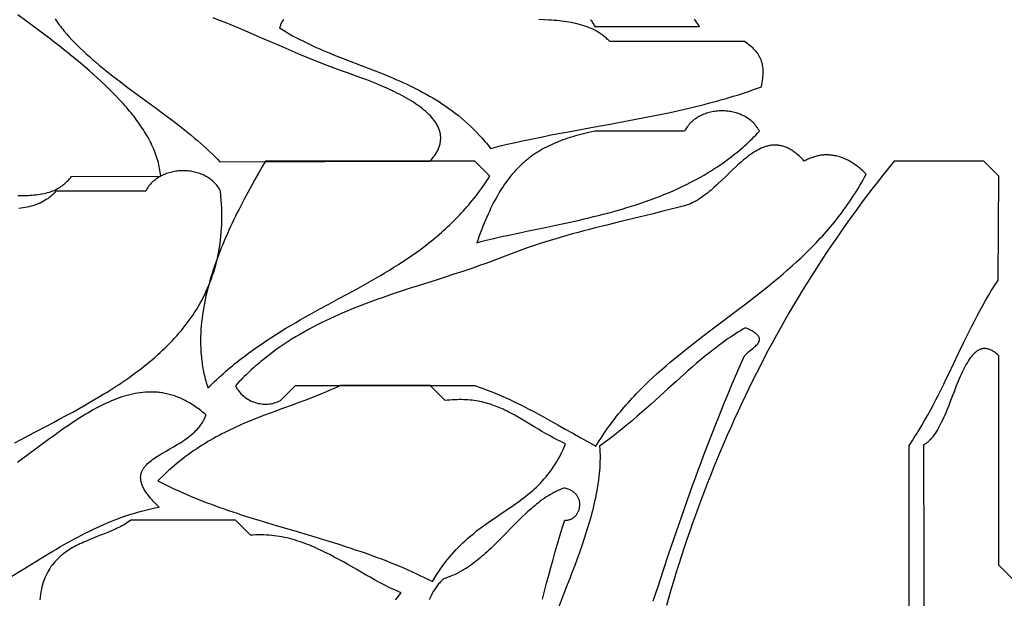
# Model space of a CAD drawing. Extents: x 0 to 600, y 0 to 588.
# Tile 11 of 55: x 232 to 298, y 119 to 158. Entities that reach past the tile are written whole.
import ezdxf

# ---------------------------------------------------------------- set-up
doc = ezdxf.new("R2010")
doc.units = 0

msp = doc.modelspace()

# ---------------------------------------------------------------- linework, layer by layer
for points in [[(231.951, 146.204), (232.229, 146.203), (232.367, 146.204), (232.505, 146.208), (232.641, 146.212), (232.777, 146.219), (232.912, 146.228), (233.045, 146.239), (233.178, 146.253), (233.309, 146.269), (233.439, 146.289), (233.567, 146.311), (233.694, 146.337), (233.819, 146.366), (233.943, 146.399), (234.065, 146.436), (234.185, 146.477), (234.303, 146.522), (234.418, 146.572), (234.532, 146.627), (234.644, 146.686), (234.753, 146.751), (234.86, 146.821), (234.912, 146.858), (234.964, 146.897), (235.015, 146.936), (235.066, 146.978), (235.115, 147.021), (235.165, 147.065), (235.213, 147.111), (235.261, 147.158), (235.308, 147.207), (235.354, 147.258), (235.4, 147.31), (235.445, 147.364), (235.489, 147.419), (235.532, 147.476), (241.5, 147.5), (241.488, 147.63), (241.472, 147.76), (241.453, 147.889), (241.431, 148.019), (241.405, 148.149), (241.376, 148.278), (241.344, 148.407), (241.309, 148.537), (241.271, 148.666), (241.229, 148.795), (241.185, 148.924), (241.137, 149.052), (241.087, 149.181), (241.033, 149.31), (240.977, 149.438), (240.918, 149.566), (240.856, 149.695), (240.791, 149.823), (240.724, 149.95), (240.654, 150.078), (240.581, 150.206), (240.506, 150.333), (240.428, 150.461), (240.348, 150.588), (240.265, 150.715), (240.18, 150.842), (240.093, 150.968), (240.003, 151.095), (239.911, 151.221), (239.816, 151.347), (239.72, 151.474), (239.621, 151.599), (239.52, 151.725), (239.417, 151.851), (239.312, 151.976), (239.206, 152.101), (239.097, 152.226), (238.986, 152.351), (238.759, 152.6), (238.524, 152.848), (238.283, 153.095), (238.036, 153.342), (237.782, 153.587), (237.523, 153.832), (237.258, 154.076), (236.988, 154.319), (236.714, 154.561), (236.435, 154.802), (236.152, 155.042), (235.865, 155.281), (235.574, 155.519), (235.281, 155.755), (234.985, 155.991), (234.686, 156.226), (234.386, 156.459), (234.083, 156.692), (233.78, 156.923), (233.169, 157.381), (232.558, 157.835), (231.947, 158.283)], [(234.44, 158.008), (234.508, 157.908), (234.577, 157.809), (234.648, 157.709), (234.721, 157.61), (234.796, 157.511), (234.873, 157.412), (234.952, 157.313), (235.032, 157.215), (235.198, 157.019), (235.37, 156.824), (235.549, 156.63), (235.733, 156.437), (235.923, 156.245), (236.119, 156.054), (236.32, 155.863), (236.525, 155.674), (236.735, 155.485), (236.949, 155.297), (237.168, 155.109), (237.39, 154.923), (237.615, 154.737), (237.844, 154.551), (238.075, 154.367), (238.309, 154.182), (238.545, 153.999), (238.784, 153.816), (239.265, 153.451), (239.751, 153.089), (240.239, 152.728), (241.213, 152.011), (241.695, 151.654), (242.17, 151.298), (242.636, 150.943), (242.865, 150.765), (243.09, 150.588), (243.313, 150.411), (243.531, 150.233), (243.746, 150.056), (243.957, 149.879), (244.163, 149.702), (244.364, 149.524), (244.56, 149.347), (244.75, 149.169), (244.935, 148.992), (245.115, 148.814), (245.287, 148.636), (245.454, 148.458), (259.5, 148.5), (259.564, 148.571), (259.624, 148.642), (259.682, 148.713), (259.736, 148.783), (259.787, 148.853), (259.835, 148.923), (259.88, 148.992), (259.922, 149.061), (259.961, 149.129), (259.997, 149.198), (260.03, 149.265), (260.06, 149.333), (260.087, 149.4), (260.111, 149.467), (260.133, 149.533), (260.152, 149.599), (260.168, 149.665), (260.181, 149.73), (260.192, 149.795), (260.2, 149.86), (260.206, 149.924), (260.209, 149.988), (260.21, 150.052), (260.208, 150.115), (260.203, 150.178), (260.197, 150.24), (260.188, 150.302), (260.176, 150.364), (260.163, 150.425), (260.147, 150.486), (260.129, 150.547), (260.109, 150.607), (260.086, 150.667), (260.062, 150.727), (260.035, 150.786), (260.007, 150.845), (259.976, 150.903), (259.944, 150.961), (259.909, 151.019), (259.873, 151.076), (259.835, 151.133), (259.795, 151.19), (259.753, 151.246), (259.709, 151.302), (259.664, 151.357), (259.617, 151.412), (259.519, 151.521), (259.414, 151.628), (259.303, 151.734), (259.186, 151.839), (259.064, 151.941), (258.937, 152.043), (258.806, 152.142), (258.669, 152.24), (258.529, 152.337), (258.384, 152.432), (258.236, 152.525), (258.085, 152.617), (257.93, 152.708), (257.773, 152.796), (257.613, 152.883), (257.451, 152.969), (257.287, 153.052), (257.121, 153.135), (256.954, 153.215), (256.786, 153.294), (256.617, 153.371), (256.448, 153.447), (256.278, 153.521), (255.94, 153.664), (255.604, 153.8), (255.273, 153.93), (254.95, 154.052), (254.636, 154.168), (254.334, 154.277), (254.046, 154.379), (253.522, 154.562), (253.168, 154.688), (252.806, 154.822), (252.436, 154.964), (252.06, 155.113), (251.676, 155.267), (251.287, 155.428), (250.891, 155.593), (250.491, 155.763), (249.675, 156.114), (248.844, 156.474), (248.002, 156.839), (247.151, 157.203), (246.723, 157.384), (246.295, 157.563), (245.867, 157.739), (245.44, 157.911), (245.013, 158.08)], [(249.701, 157.969), (249.651, 157.891), (249.603, 157.807), (249.558, 157.716), (249.516, 157.618), (249.475, 157.513), (249.438, 157.401), (249.655, 157.266), (249.875, 157.135), (250.095, 157.008), (250.316, 156.884), (250.539, 156.764), (250.763, 156.647), (250.988, 156.533), (251.213, 156.422), (251.44, 156.314), (251.667, 156.208), (251.895, 156.105), (252.124, 156.003), (252.354, 155.904), (252.584, 155.806), (252.814, 155.711), (253.045, 155.616), (253.508, 155.431), (253.973, 155.25), (254.903, 154.893), (255.369, 154.714), (255.833, 154.534), (256.296, 154.35), (256.758, 154.162), (256.988, 154.065), (257.217, 153.967), (257.446, 153.867), (257.674, 153.765), (257.902, 153.66), (258.128, 153.554), (258.354, 153.444), (258.579, 153.332), (258.802, 153.217), (259.025, 153.099), (259.247, 152.978), (259.467, 152.853), (259.686, 152.724), (259.904, 152.592), (260.12, 152.455), (260.335, 152.315), (260.549, 152.17), (260.761, 152.02), (260.972, 151.866), (261.181, 151.707), (261.388, 151.543), (261.593, 151.374), (261.797, 151.199), (261.998, 151.019), (262.198, 150.832), (262.396, 150.64), (262.592, 150.442), (262.785, 150.238), (262.881, 150.133), (262.977, 150.027), (263.072, 149.919), (263.166, 149.809), (263.26, 149.698), (263.353, 149.585), (263.445, 149.47), (263.537, 149.354), (263.814, 149.424), (264.092, 149.492), (264.65, 149.626), (265.212, 149.754), (265.776, 149.878), (266.343, 149.998), (266.913, 150.114), (267.484, 150.227), (268.057, 150.338), (268.632, 150.447), (269.208, 150.554), (270.363, 150.765), (271.52, 150.975), (272.676, 151.189), (273.253, 151.298), (273.83, 151.41), (274.405, 151.524), (274.978, 151.641), (275.55, 151.762), (276.12, 151.887), (276.688, 152.017), (277.253, 152.152), (277.534, 152.222), (277.815, 152.293), (278.094, 152.365), (278.374, 152.439), (278.652, 152.515), (278.929, 152.592), (279.205, 152.671), (279.481, 152.752), (279.755, 152.835), (280.029, 152.92), (280.301, 153.006), (280.572, 153.095), (280.842, 153.186), (281.111, 153.279), (281.379, 153.375), (281.646, 153.472), (281.672, 153.615), (281.694, 153.752), (281.713, 153.885), (281.728, 154.014), (281.74, 154.138), (281.748, 154.259), (281.753, 154.375), (281.753, 154.488), (281.75, 154.597), (281.743, 154.702), (281.732, 154.805), (281.717, 154.904), (281.698, 155), (281.675, 155.094), (281.647, 155.185), (281.616, 155.274), (281.58, 155.36), (281.54, 155.444), (281.496, 155.527), (281.447, 155.607), (281.394, 155.686), (281.336, 155.764), (281.274, 155.84), (281.207, 155.916), (281.135, 155.99), (281.059, 156.064), (280.978, 156.137), (280.892, 156.21), (280.802, 156.282), (280.706, 156.355), (280.606, 156.427), (280.5, 156.5), (271.5, 156.5), (271.447, 156.555), (271.392, 156.609), (271.337, 156.662), (271.281, 156.713), (271.224, 156.763), (271.166, 156.811), (271.107, 156.858), (271.048, 156.904), (270.987, 156.949), (270.926, 156.992), (270.802, 157.074), (270.674, 157.152), (270.543, 157.225), (270.409, 157.293), (270.273, 157.357), (270.134, 157.417), (269.992, 157.473), (269.848, 157.524), (269.701, 157.572), (269.552, 157.616), (269.401, 157.657), (269.248, 157.694), (269.093, 157.728), (268.936, 157.759), (268.777, 157.787), (268.616, 157.813), (268.454, 157.836), (268.29, 157.856), (268.125, 157.874), (267.959, 157.89), (267.791, 157.904), (267.622, 157.916), (267.453, 157.927), (267.111, 157.944), (266.766, 157.956)], [(270.206, 157.971), (270.246, 157.92), (270.285, 157.867), (270.323, 157.812), (270.361, 157.754), (270.397, 157.694), (270.432, 157.632), (270.467, 157.567), (270.5, 157.5), (277.5, 157.5), (277.438, 157.6), (277.373, 157.699), (277.304, 157.797), (277.233, 157.893), (277.158, 157.989)], [(291.5, 113), (291.5, 129.5), (291.611, 129.664), (291.72, 129.829), (291.828, 129.994), (291.935, 130.16), (292.039, 130.327), (292.143, 130.495), (292.345, 130.831), (292.543, 131.171), (292.735, 131.512), (292.924, 131.856), (293.108, 132.201), (293.289, 132.548), (293.467, 132.896), (293.642, 133.245), (293.815, 133.596), (293.986, 133.947), (294.156, 134.299), (294.493, 135.005), (294.829, 135.71), (295.168, 136.415), (295.34, 136.767), (295.513, 137.117), (295.689, 137.467), (295.867, 137.816), (296.049, 138.163), (296.234, 138.508), (296.423, 138.852), (296.617, 139.194), (296.815, 139.533), (297.019, 139.87), (297.123, 140.038), (297.228, 140.205), (297.335, 140.372), (297.444, 140.537), (297.5, 147.5), (297.5, 147.5), (296.5, 148.5), (290.5, 148.5), (290.123, 148.036), (289.751, 147.569), (289.384, 147.101), (289.02, 146.632), (288.662, 146.16), (288.307, 145.687), (287.957, 145.212), (287.611, 144.736), (287.27, 144.257), (286.932, 143.777), (286.599, 143.295), (286.271, 142.812), (285.946, 142.327), (285.626, 141.84), (285.309, 141.352), (284.997, 140.861), (284.689, 140.369), (284.385, 139.876), (284.086, 139.381), (283.79, 138.884), (283.498, 138.385), (283.21, 137.885), (282.926, 137.383), (282.646, 136.88), (282.37, 136.374), (282.098, 135.868), (281.829, 135.359), (281.565, 134.849), (281.304, 134.337), (281.047, 133.824), (280.794, 133.309), (280.544, 132.793), (280.299, 132.275), (280.056, 131.755), (279.818, 131.233), (279.583, 130.71), (279.352, 130.186), (279.124, 129.66), (278.9, 129.132), (278.68, 128.603), (278.463, 128.072), (278.249, 127.539), (278.039, 127.005), (277.832, 126.47), (277.629, 125.933), (277.429, 125.394), (277.233, 124.854), (277.04, 124.312), (276.85, 123.769), (276.663, 123.224), (276.48, 122.678), (276.3, 122.13), (276.123, 121.58), (275.949, 121.029), (275.779, 120.477), (275.611, 119.923), (275.447, 119.368), (275.286, 118.811)], [(231.752, 129.685), (232.18, 129.91), (233.042, 130.361), (233.905, 130.814), (234.337, 131.042), (234.767, 131.271), (235.196, 131.502), (235.623, 131.736), (236.048, 131.972), (236.47, 132.21), (236.888, 132.452), (237.303, 132.697), (237.713, 132.946), (237.916, 133.072), (238.118, 133.199), (238.319, 133.327), (238.518, 133.456), (238.716, 133.586), (238.912, 133.718), (239.107, 133.851), (239.3, 133.985), (239.491, 134.12), (239.681, 134.257), (239.868, 134.395), (240.054, 134.535), (240.238, 134.676), (240.42, 134.819), (240.6, 134.963), (240.777, 135.109), (240.953, 135.257), (241.126, 135.406), (241.297, 135.557), (241.466, 135.71), (241.632, 135.864), (241.795, 136.021), (241.956, 136.179), (242.115, 136.34), (242.27, 136.502), (242.423, 136.666), (242.573, 136.832), (242.721, 137.001), (242.865, 137.171), (243.006, 137.344), (243.145, 137.519), (243.28, 137.696), (243.412, 137.876), (243.54, 138.058), (243.666, 138.242), (243.788, 138.429), (243.907, 138.618), (244.022, 138.809), (244.133, 139.003), (244.241, 139.2), (244.346, 139.399), (244.446, 139.601), (244.543, 139.806), (244.636, 140.014), (244.725, 140.224), (244.81, 140.437), (244.891, 140.653), (244.968, 140.872), (245.041, 141.093), (245.11, 141.318), (245.174, 141.546), (245.234, 141.777), (245.289, 142.01), (245.34, 142.247), (245.387, 142.488), (245.429, 142.731), (245.466, 142.978), (245.499, 143.228), (245.527, 143.481), (245.55, 143.738), (245.568, 143.998), (245.581, 144.262), (245.589, 144.529), (245.592, 144.799), (245.59, 145.074), (245.583, 145.352), (245.57, 145.633), (245.552, 145.918), (245.529, 146.207), (245.5, 146.5), (245.5, 146.5), (245.455, 146.584), (245.408, 146.665), (245.357, 146.743), (245.303, 146.819), (245.246, 146.892), (245.187, 146.962), (245.125, 147.03), (245.06, 147.095), (244.993, 147.158), (244.923, 147.217), (244.851, 147.275), (244.777, 147.329), (244.701, 147.381), (244.623, 147.43), (244.543, 147.476), (244.461, 147.52), (244.378, 147.562), (244.293, 147.6), (244.207, 147.636), (244.119, 147.669), (244.03, 147.7), (243.94, 147.728), (243.849, 147.753), (243.757, 147.775), (243.664, 147.795), (243.571, 147.813), (243.477, 147.827), (243.382, 147.839), (243.287, 147.848), (243.191, 147.855), (243.096, 147.859), (243, 147.86), (242.904, 147.859), (242.809, 147.855), (242.713, 147.848), (242.618, 147.839), (242.523, 147.827), (242.429, 147.813), (242.336, 147.795), (242.243, 147.775), (242.151, 147.753), (242.06, 147.728), (241.97, 147.7), (241.881, 147.669), (241.793, 147.636), (241.707, 147.6), (241.622, 147.562), (241.539, 147.52), (241.457, 147.476), (241.377, 147.43), (241.299, 147.381), (241.223, 147.329), (241.149, 147.275), (241.077, 147.217), (241.007, 147.158), (240.94, 147.095), (240.875, 147.03), (240.813, 146.962), (240.754, 146.892), (240.697, 146.819), (240.643, 146.743), (240.592, 146.665), (240.545, 146.584), (240.5, 146.5), (234.5, 146.5), (234.454, 146.446), (234.407, 146.394), (234.36, 146.343), (234.311, 146.294), (234.262, 146.246), (234.212, 146.2), (234.162, 146.156), (234.111, 146.112), (234.059, 146.071), (234.006, 146.031), (233.953, 145.992), (233.899, 145.955), (233.789, 145.884), (233.676, 145.818), (233.562, 145.758), (233.444, 145.702), (233.325, 145.65), (233.204, 145.603), (233.08, 145.56), (232.955, 145.521), (232.828, 145.485), (232.699, 145.452), (232.569, 145.423), (232.437, 145.397), (232.304, 145.373), (232.169, 145.352), (232.033, 145.333)], [(274.411, 119.119), (274.75, 120.15), (275.092, 121.181), (275.436, 122.21), (275.784, 123.238), (276.136, 124.265), (276.493, 125.29), (276.674, 125.803), (276.856, 126.315), (277.04, 126.827), (277.226, 127.339), (277.413, 127.851), (277.603, 128.362), (277.794, 128.873), (277.987, 129.384), (278.183, 129.895), (278.38, 130.405), (278.581, 130.915), (278.783, 131.426), (278.988, 131.935), (279.195, 132.445), (279.406, 132.955), (279.619, 133.464), (279.835, 133.973), (280.053, 134.482), (280.275, 134.991), (280.5, 135.5), (280.5, 135.5), (280.566, 135.565), (280.635, 135.629), (280.704, 135.691), (280.775, 135.751), (280.916, 135.868), (281.052, 135.98), (281.117, 136.035), (281.179, 136.089), (281.238, 136.142), (281.292, 136.195), (281.342, 136.248), (281.386, 136.301), (281.425, 136.353), (281.441, 136.379), (281.456, 136.406), (281.47, 136.432), (281.481, 136.458), (281.49, 136.485), (281.498, 136.512), (281.503, 136.538), (281.506, 136.565), (281.507, 136.592), (281.506, 136.62), (281.502, 136.647), (281.496, 136.675), (281.487, 136.703), (281.475, 136.731), (281.461, 136.759), (281.444, 136.788), (281.424, 136.817), (281.401, 136.847), (281.376, 136.876), (281.347, 136.906), (281.315, 136.937), (281.279, 136.967), (281.241, 136.999), (281.199, 137.03), (281.153, 137.062), (281.104, 137.095), (281.052, 137.128), (280.995, 137.161), (280.871, 137.23), (280.731, 137.3), (280.575, 137.373), (280.403, 137.27), (280.233, 137.166), (280.066, 137.062), (279.902, 136.957), (279.74, 136.851), (279.581, 136.745), (279.424, 136.639), (279.269, 136.532), (279.116, 136.424), (278.965, 136.316), (278.816, 136.208), (278.669, 136.098), (278.38, 135.878), (278.096, 135.655), (277.818, 135.43), (277.543, 135.202), (277.272, 134.972), (277.003, 134.739), (276.736, 134.504), (276.469, 134.266), (276.203, 134.025), (275.935, 133.781), (275.394, 133.285), (274.838, 132.777), (274.553, 132.518), (274.262, 132.256), (273.963, 131.991), (273.657, 131.723), (273.343, 131.451), (273.019, 131.176), (272.684, 130.898), (272.339, 130.616), (271.981, 130.331), (271.611, 130.042), (271.227, 129.749), (271.03, 129.601), (270.828, 129.453), (270.84, 129.253), (270.848, 129.052), (270.852, 128.851), (270.852, 128.649), (270.849, 128.447), (270.841, 128.243), (270.83, 128.04), (270.816, 127.835), (270.798, 127.631), (270.776, 127.425), (270.752, 127.219), (270.724, 127.012), (270.693, 126.805), (270.659, 126.598), (270.622, 126.39), (270.583, 126.181), (270.54, 125.972), (270.495, 125.762), (270.447, 125.552), (270.397, 125.342), (270.345, 125.131), (270.29, 124.92), (270.233, 124.708), (270.173, 124.496), (270.112, 124.283), (270.048, 124.07), (269.983, 123.857), (269.916, 123.643), (269.777, 123.215), (269.631, 122.785), (269.48, 122.354), (269.324, 121.922), (269.164, 121.489), (269, 121.055), (268.834, 120.62), (268.665, 120.185), (268.324, 119.312), (267.983, 118.437)], [(298.5, 120.5), (297.5, 121.5), (297.5, 128.5), (297.5, 135.5), (297.5, 135.5), (297.441, 135.555), (297.383, 135.606), (297.326, 135.653), (297.269, 135.697), (297.213, 135.738), (297.157, 135.775), (297.103, 135.809), (297.049, 135.84), (296.996, 135.867), (296.943, 135.892), (296.891, 135.913), (296.84, 135.931), (296.789, 135.947), (296.739, 135.959), (296.689, 135.968), (296.64, 135.975), (296.592, 135.978), (296.544, 135.979), (296.497, 135.977), (296.45, 135.972), (296.404, 135.965), (296.358, 135.955), (296.313, 135.942), (296.269, 135.927), (296.224, 135.91), (296.181, 135.89), (296.138, 135.868), (296.095, 135.843), (296.053, 135.816), (296.011, 135.787), (295.97, 135.756), (295.929, 135.722), (295.889, 135.687), (295.849, 135.649), (295.809, 135.61), (295.77, 135.568), (295.731, 135.525), (295.692, 135.479), (295.616, 135.383), (295.542, 135.28), (295.469, 135.17), (295.396, 135.055), (295.325, 134.933), (295.255, 134.806), (295.186, 134.674), (295.118, 134.537), (295.051, 134.396), (294.984, 134.251), (294.918, 134.102), (294.853, 133.95), (294.788, 133.795), (294.659, 133.479), (294.531, 133.155), (294.276, 132.499), (294.147, 132.172), (294.016, 131.85), (293.95, 131.692), (293.883, 131.536), (293.815, 131.383), (293.747, 131.233), (293.678, 131.086), (293.607, 130.943), (293.536, 130.805), (293.464, 130.67), (293.39, 130.541), (293.315, 130.417), (293.239, 130.299), (293.161, 130.187), (293.081, 130.081), (293, 129.981), (292.959, 129.935), (292.918, 129.889), (292.876, 129.846), (292.833, 129.805), (292.79, 129.766), (292.747, 129.728), (292.703, 129.693), (292.658, 129.66), (292.614, 129.629), (292.568, 129.6), (292.522, 129.573), (292.476, 129.549), (292.5, 113.5)], [(231.442, 120.697), (232.392, 121.283), (232.866, 121.576), (233.34, 121.867), (233.815, 122.154), (234.291, 122.438), (234.53, 122.578), (234.769, 122.717), (235.009, 122.854), (235.25, 122.989), (235.491, 123.123), (235.733, 123.255), (235.975, 123.384), (236.219, 123.512), (236.464, 123.637), (236.71, 123.759), (236.957, 123.879), (237.205, 123.996), (237.454, 124.11), (237.705, 124.222), (237.957, 124.33), (238.211, 124.435), (238.466, 124.536), (238.722, 124.634), (238.981, 124.728), (239.241, 124.818), (239.503, 124.905), (239.767, 124.987), (240.033, 125.065), (240.301, 125.139), (240.57, 125.208), (240.842, 125.272), (241.117, 125.332), (241.393, 125.387), (241.225, 125.55), (241.146, 125.629), (241.07, 125.707), (240.998, 125.783), (240.929, 125.859), (240.864, 125.933), (240.801, 126.006), (240.742, 126.078), (240.686, 126.148), (240.633, 126.217), (240.583, 126.286), (240.536, 126.353), (240.492, 126.418), (240.451, 126.483), (240.413, 126.547), (240.378, 126.61), (240.346, 126.671), (240.316, 126.732), (240.289, 126.791), (240.265, 126.85), (240.243, 126.908), (240.224, 126.964), (240.208, 127.02), (240.194, 127.075), (240.183, 127.129), (240.174, 127.182), (240.167, 127.234), (240.163, 127.286), (240.161, 127.336), (240.162, 127.386), (240.164, 127.435), (240.169, 127.484), (240.176, 127.531), (240.185, 127.578), (240.197, 127.624), (240.21, 127.67), (240.225, 127.715), (240.242, 127.759), (240.261, 127.803), (240.282, 127.846), (240.305, 127.888), (240.329, 127.93), (240.356, 127.972), (240.383, 128.012), (240.413, 128.053), (240.444, 128.093), (240.477, 128.132), (240.547, 128.21), (240.623, 128.286), (240.705, 128.36), (240.791, 128.433), (240.882, 128.506), (240.978, 128.577), (241.078, 128.647), (241.182, 128.717), (241.289, 128.786), (241.399, 128.855), (241.628, 128.992), (241.866, 129.13), (242.109, 129.269), (242.356, 129.412), (242.603, 129.558), (242.726, 129.633), (242.848, 129.71), (242.969, 129.789), (243.089, 129.869), (243.207, 129.951), (243.322, 130.036), (243.435, 130.123), (243.545, 130.212), (243.653, 130.304), (243.756, 130.398), (243.856, 130.496), (243.952, 130.596), (244.043, 130.7), (244.087, 130.754), (244.129, 130.808), (244.17, 130.863), (244.21, 130.918), (244.249, 130.975), (244.286, 131.033), (244.322, 131.092), (244.356, 131.151), (244.389, 131.212), (244.42, 131.274), (244.449, 131.336), (244.477, 131.4), (244.503, 131.465), (244.528, 131.531), (244.44, 131.609), (244.353, 131.684), (244.265, 131.757), (244.177, 131.828), (244.09, 131.896), (244.002, 131.963), (243.914, 132.027), (243.827, 132.09), (243.739, 132.15), (243.651, 132.208), (243.564, 132.264), (243.476, 132.318), (243.388, 132.37), (243.3, 132.42), (243.213, 132.468), (243.125, 132.514), (243.037, 132.558), (242.949, 132.6), (242.861, 132.64), (242.774, 132.678), (242.686, 132.715), (242.598, 132.749), (242.51, 132.782), (242.422, 132.813), (242.335, 132.842), (242.247, 132.869), (242.159, 132.894), (242.071, 132.918), (241.983, 132.94), (241.895, 132.96), (241.807, 132.979), (241.72, 132.996), (241.632, 133.011), (241.544, 133.024), (241.456, 133.036), (241.368, 133.046), (241.28, 133.055), (241.192, 133.062), (241.104, 133.067), (241.016, 133.071), (240.929, 133.073), (240.841, 133.074), (240.665, 133.071), (240.489, 133.063), (240.313, 133.048), (240.138, 133.028), (239.962, 133.003), (239.786, 132.972), (239.611, 132.936), (239.435, 132.895), (239.259, 132.849), (239.084, 132.799), (238.908, 132.744), (238.732, 132.684), (238.557, 132.62), (238.382, 132.552), (238.206, 132.48), (238.031, 132.403), (237.855, 132.324), (237.68, 132.24), (237.505, 132.153), (237.33, 132.063), (237.155, 131.969), (236.98, 131.873), (236.805, 131.773), (236.63, 131.671), (236.455, 131.566), (236.28, 131.459), (236.105, 131.349), (235.931, 131.237), (235.756, 131.123), (235.582, 131.007), (235.407, 130.889), (235.059, 130.649), (234.711, 130.403), (234.363, 130.153), (234.016, 129.899), (233.323, 129.387), (232.633, 128.875), (232.288, 128.622), (231.944, 128.372)], [(267.017, 119.232), (267.151, 119.764), (267.288, 120.295), (267.427, 120.825), (267.57, 121.354), (267.716, 121.881), (267.865, 122.408), (268.018, 122.933), (268.174, 123.457), (268.335, 123.979), (268.5, 124.5), (268.5, 124.5), (268.551, 124.499), (268.602, 124.501), (268.651, 124.506), (268.699, 124.513), (268.747, 124.522), (268.793, 124.535), (268.838, 124.549), (268.882, 124.566), (268.925, 124.585), (268.966, 124.606), (269.006, 124.629), (269.045, 124.654), (269.083, 124.681), (269.119, 124.71), (269.154, 124.74), (269.187, 124.772), (269.219, 124.806), (269.25, 124.841), (269.278, 124.877), (269.306, 124.915), (269.331, 124.954), (269.356, 124.994), (269.378, 125.035), (269.399, 125.078), (269.418, 125.121), (269.435, 125.165), (269.45, 125.209), (269.464, 125.255), (269.475, 125.301), (269.485, 125.347), (269.493, 125.394), (269.499, 125.441), (269.503, 125.489), (269.505, 125.537), (269.504, 125.584), (269.502, 125.632), (269.498, 125.68), (269.491, 125.728), (269.482, 125.775), (269.471, 125.822), (269.457, 125.869), (269.442, 125.915), (269.424, 125.961), (269.403, 126.006), (269.38, 126.051), (269.355, 126.094), (269.327, 126.137), (269.297, 126.179), (269.264, 126.22), (269.229, 126.259), (269.191, 126.298), (269.15, 126.335), (269.107, 126.371), (269.061, 126.406), (269.012, 126.439), (268.961, 126.47), (268.906, 126.5), (268.849, 126.528), (268.789, 126.554), (268.726, 126.579), (268.66, 126.601), (268.591, 126.621), (268.519, 126.639), (268.444, 126.655), (268.304, 126.602), (268.166, 126.545), (268.029, 126.483), (267.894, 126.418), (267.76, 126.349), (267.628, 126.276), (267.497, 126.2), (267.367, 126.12), (267.238, 126.037), (267.111, 125.951), (266.985, 125.862), (266.859, 125.77), (266.735, 125.675), (266.611, 125.578), (266.489, 125.478), (266.367, 125.376), (266.246, 125.272), (266.126, 125.166), (266.006, 125.058), (265.887, 124.949), (265.651, 124.725), (265.416, 124.497), (265.183, 124.264), (264.95, 124.028), (264.486, 123.554), (264.253, 123.316), (264.019, 123.081), (263.784, 122.848), (263.548, 122.62), (263.428, 122.507), (263.309, 122.396), (263.188, 122.287), (263.067, 122.179), (262.945, 122.073), (262.822, 121.969), (262.698, 121.867), (262.574, 121.768), (262.448, 121.671), (262.321, 121.576), (262.193, 121.484), (262.064, 121.395), (261.934, 121.309), (261.803, 121.226), (261.67, 121.147), (261.536, 121.07), (261.4, 120.998), (261.263, 120.929), (261.124, 120.864), (260.984, 120.802), (260.842, 120.745), (260.698, 120.692), (260.553, 120.644), (260.406, 120.6), (260.346, 120.542), (260.288, 120.484), (260.232, 120.425), (260.177, 120.365), (260.124, 120.305), (260.072, 120.244), (260.023, 120.182), (259.974, 120.12), (259.927, 120.057), (259.882, 119.993), (259.838, 119.929), (259.796, 119.864), (259.715, 119.733), (259.64, 119.599), (259.57, 119.463), (259.505, 119.325), (259.445, 119.185)], [(257.193, 119.192), (257.317, 119.344), (257.441, 119.498), (257.565, 119.656), (257.415, 119.719), (257.267, 119.784), (257.118, 119.851), (256.969, 119.921), (256.821, 119.992), (256.673, 120.064), (256.377, 120.215), (256.082, 120.371), (255.786, 120.531), (255.491, 120.696), (255.195, 120.863), (254.602, 121.204), (254.006, 121.545), (253.706, 121.715), (253.405, 121.882), (253.102, 122.046), (252.797, 122.205), (252.49, 122.36), (252.336, 122.436), (252.181, 122.509), (252.025, 122.582), (251.869, 122.652), (251.712, 122.72), (251.555, 122.787), (251.396, 122.851), (251.237, 122.913), (251.078, 122.973), (250.917, 123.031), (250.756, 123.086), (250.593, 123.138), (250.43, 123.187), (250.266, 123.234), (250.101, 123.278), (249.936, 123.318), (249.769, 123.355), (249.601, 123.389), (249.432, 123.42), (249.262, 123.447), (249.091, 123.471), (248.919, 123.49), (248.746, 123.506), (248.572, 123.518), (248.396, 123.526), (248.219, 123.529), (248.041, 123.529), (247.862, 123.524), (247.682, 123.514), (247.5, 123.5), (247.5, 123.5), (246.5, 124.5), (239.5, 124.5), (239.408, 124.433), (239.313, 124.367), (239.216, 124.304), (239.117, 124.243), (239.015, 124.184), (238.911, 124.127), (238.805, 124.071), (238.698, 124.017), (238.588, 123.964), (238.477, 123.912), (238.251, 123.812), (238.019, 123.714), (237.784, 123.619), (237.305, 123.431), (237.063, 123.336), (236.821, 123.239), (236.58, 123.139), (236.34, 123.034), (236.221, 122.98), (236.103, 122.924), (235.986, 122.867), (235.87, 122.808), (235.755, 122.747), (235.641, 122.683), (235.529, 122.618), (235.418, 122.551), (235.309, 122.481), (235.202, 122.408), (235.096, 122.333), (234.993, 122.255), (234.891, 122.174), (234.792, 122.09), (234.696, 122.003), (234.601, 121.912), (234.509, 121.818), (234.42, 121.72), (234.334, 121.619), (234.251, 121.513), (234.171, 121.404), (234.094, 121.29), (234.02, 121.172), (233.95, 121.05), (233.884, 120.923), (233.821, 120.791), (233.762, 120.655), (233.706, 120.513), (233.655, 120.366), (233.608, 120.214), (233.566, 120.057), (233.527, 119.894), (233.493, 119.726), (233.464, 119.552), (233.44, 119.371), (233.42, 119.185)]]:
    msp.add_lwpolyline(points)
for points in [[(281.5, 150.5), (281.455, 150.584), (281.408, 150.665), (281.357, 150.743), (281.303, 150.819), (281.246, 150.892), (281.187, 150.962), (281.125, 151.03), (281.06, 151.095), (280.993, 151.158), (280.923, 151.217), (280.851, 151.275), (280.777, 151.329), (280.701, 151.381), (280.623, 151.43), (280.543, 151.476), (280.461, 151.52), (280.378, 151.562), (280.293, 151.6), (280.207, 151.636), (280.119, 151.669), (280.03, 151.7), (279.94, 151.728), (279.849, 151.753), (279.757, 151.775), (279.664, 151.795), (279.571, 151.813), (279.477, 151.827), (279.382, 151.839), (279.287, 151.848), (279.191, 151.855), (279.096, 151.859), (279, 151.86), (278.904, 151.859), (278.809, 151.855), (278.713, 151.848), (278.618, 151.839), (278.523, 151.827), (278.429, 151.813), (278.336, 151.795), (278.243, 151.775), (278.151, 151.753), (278.06, 151.728), (277.97, 151.7), (277.881, 151.669), (277.793, 151.636), (277.707, 151.6), (277.622, 151.562), (277.539, 151.52), (277.457, 151.476), (277.377, 151.43), (277.299, 151.381), (277.223, 151.329), (277.149, 151.275), (277.077, 151.217), (277.007, 151.158), (276.94, 151.095), (276.875, 151.03), (276.813, 150.962), (276.754, 150.892), (276.697, 150.819), (276.643, 150.743), (276.592, 150.665), (276.545, 150.584), (276.5, 150.5), (270.5, 150.5), (270.306, 150.459), (270.115, 150.416), (269.927, 150.373), (269.743, 150.328), (269.561, 150.282), (269.382, 150.234), (269.207, 150.185), (269.034, 150.134), (268.864, 150.082), (268.697, 150.029), (268.533, 149.973), (268.371, 149.916), (268.212, 149.857), (268.056, 149.796), (267.903, 149.734), (267.752, 149.669), (267.603, 149.602), (267.457, 149.534), (267.313, 149.463), (267.172, 149.389), (267.033, 149.314), (266.897, 149.236), (266.762, 149.156), (266.63, 149.073), (266.5, 148.988), (266.372, 148.9), (266.246, 148.809), (266.122, 148.716), (266, 148.62), (265.88, 148.522), (265.762, 148.42), (265.645, 148.315), (265.531, 148.208), (265.418, 148.097), (265.307, 147.983), (265.198, 147.866), (265.09, 147.746), (264.983, 147.622), (264.879, 147.496), (264.775, 147.365), (264.673, 147.231), (264.573, 147.094), (264.474, 146.953), (264.376, 146.808), (264.279, 146.66), (264.184, 146.508), (264.09, 146.352), (263.996, 146.192), (263.904, 146.028), (263.813, 145.86), (263.723, 145.688), (263.634, 145.511), (263.546, 145.331), (263.458, 145.146), (263.371, 144.957), (263.285, 144.764), (263.2, 144.566), (263.116, 144.364), (263.032, 144.157), (262.948, 143.945), (262.865, 143.729), (262.783, 143.508), (262.701, 143.282), (262.62, 143.051), (262.892, 143.122), (263.167, 143.192), (263.446, 143.261), (263.728, 143.328), (264.012, 143.394), (264.299, 143.459), (264.881, 143.588), (265.472, 143.715), (266.072, 143.84), (267.293, 144.094), (267.912, 144.224), (268.536, 144.358), (269.163, 144.496), (269.478, 144.568), (269.794, 144.641), (270.11, 144.715), (270.426, 144.792), (270.742, 144.871), (271.059, 144.952), (271.375, 145.035), (271.691, 145.12), (272.007, 145.209), (272.323, 145.3), (272.638, 145.394), (272.953, 145.49), (273.266, 145.591), (273.579, 145.694), (273.891, 145.801), (274.202, 145.911), (274.511, 146.025), (274.819, 146.143), (275.126, 146.265), (275.431, 146.391), (275.735, 146.522), (276.036, 146.657), (276.336, 146.796), (276.633, 146.94), (276.929, 147.089), (277.222, 147.243), (277.513, 147.402), (277.801, 147.567), (277.944, 147.651), (278.086, 147.737), (278.228, 147.824), (278.369, 147.912), (278.509, 148.002), (278.648, 148.093), (278.787, 148.186), (278.925, 148.28), (279.062, 148.375), (279.199, 148.473), (279.334, 148.571), (279.469, 148.672), (279.603, 148.773), (279.736, 148.877), (279.868, 148.982), (279.999, 149.088), (280.13, 149.197), (280.259, 149.306), (280.388, 149.418), (280.515, 149.531), (280.642, 149.646), (280.768, 149.763), (280.892, 149.881), (281.016, 150.001), (281.138, 150.123), (281.26, 150.247), (281.381, 150.373), (281.5, 150.5)], [(284.5, 148.5), (284.429, 148.578), (284.358, 148.652), (284.288, 148.723), (284.218, 148.791), (284.148, 148.856), (284.079, 148.918), (284.01, 148.976), (283.941, 149.032), (283.872, 149.085), (283.804, 149.134), (283.736, 149.181), (283.668, 149.225), (283.601, 149.266), (283.534, 149.305), (283.467, 149.34), (283.4, 149.373), (283.334, 149.404), (283.268, 149.431), (283.202, 149.456), (283.136, 149.479), (283.071, 149.499), (283.006, 149.517), (282.941, 149.532), (282.876, 149.545), (282.811, 149.555), (282.747, 149.563), (282.683, 149.569), (282.619, 149.573), (282.556, 149.574), (282.492, 149.574), (282.429, 149.571), (282.366, 149.566), (282.303, 149.559), (282.24, 149.551), (282.178, 149.54), (282.115, 149.527), (282.053, 149.513), (281.991, 149.496), (281.929, 149.478), (281.867, 149.458), (281.806, 149.437), (281.744, 149.413), (281.683, 149.388), (281.622, 149.362), (281.5, 149.304), (281.378, 149.241), (281.257, 149.172), (281.137, 149.098), (281.016, 149.018), (280.896, 148.935), (280.777, 148.847), (280.657, 148.754), (280.538, 148.659), (280.419, 148.56), (280.3, 148.458), (280.182, 148.353), (280.063, 148.245), (279.944, 148.136), (279.707, 147.913), (279.47, 147.685), (279.232, 147.455), (278.993, 147.225), (278.753, 146.999), (278.632, 146.888), (278.512, 146.778), (278.39, 146.671), (278.268, 146.566), (278.146, 146.463), (278.023, 146.364), (277.9, 146.268), (277.776, 146.175), (277.651, 146.087), (277.526, 146.003), (277.4, 145.923), (277.273, 145.848), (277.146, 145.779), (277.017, 145.714), (276.888, 145.656), (276.823, 145.629), (276.758, 145.604), (276.692, 145.581), (276.627, 145.559), (276.561, 145.538), (276.495, 145.52), (276.138, 145.426), (275.778, 145.333), (275.05, 145.149), (274.312, 144.967), (273.567, 144.786), (272.058, 144.42), (271.298, 144.232), (270.538, 144.04), (270.157, 143.942), (269.778, 143.843), (269.399, 143.742), (269.02, 143.638), (268.643, 143.533), (268.267, 143.426), (267.892, 143.316), (267.519, 143.204), (267.148, 143.089), (266.779, 142.971), (266.413, 142.85), (266.049, 142.726), (265.687, 142.598), (265.329, 142.468), (264.974, 142.333), (264.622, 142.195), (264.334, 142.081), (264.044, 141.969), (263.753, 141.859), (263.461, 141.751), (263.168, 141.645), (262.874, 141.54), (262.58, 141.437), (262.284, 141.336), (261.691, 141.136), (261.095, 140.941), (260.497, 140.748), (259.898, 140.556), (258.698, 140.174), (258.099, 139.98), (257.499, 139.784), (256.902, 139.583), (256.603, 139.481), (256.306, 139.378), (256.008, 139.272), (255.712, 139.166), (255.416, 139.057), (255.121, 138.946), (254.827, 138.833), (254.534, 138.718), (254.241, 138.6), (253.95, 138.48), (253.66, 138.357), (253.371, 138.232), (253.083, 138.103), (252.797, 137.971), (252.512, 137.836), (252.229, 137.697), (251.947, 137.555), (251.666, 137.409), (251.387, 137.259), (251.11, 137.106), (250.835, 136.948), (250.562, 136.786), (250.29, 136.619), (250.02, 136.448), (249.753, 136.272), (249.488, 136.092), (249.224, 135.906), (248.963, 135.715), (248.705, 135.519), (248.448, 135.318), (248.195, 135.111), (248.069, 135.006), (247.943, 134.899), (247.818, 134.79), (247.694, 134.68), (247.571, 134.569), (247.448, 134.456), (247.326, 134.341), (247.205, 134.225), (247.084, 134.108), (246.964, 133.989), (246.845, 133.868), (246.726, 133.745), (246.609, 133.621), (246.491, 133.496), (246.518, 133.444), (246.546, 133.392), (246.575, 133.342), (246.605, 133.293), (246.636, 133.245), (246.668, 133.198), (246.736, 133.108), (246.808, 133.021), (246.884, 132.94), (246.963, 132.862), (247.046, 132.789), (247.132, 132.721), (247.221, 132.657), (247.313, 132.598), (247.407, 132.543), (247.504, 132.493), (247.603, 132.448), (247.704, 132.408), (247.806, 132.373), (247.91, 132.342), (248.015, 132.316), (248.121, 132.296), (248.228, 132.28), (248.336, 132.269), (248.444, 132.264), (248.553, 132.264), (248.661, 132.269), (248.769, 132.279), (248.876, 132.294), (248.983, 132.315), (249.089, 132.341), (249.194, 132.372), (249.298, 132.409), (249.4, 132.452), (249.5, 132.5), (250.5, 133.5), (256.5, 133.5), (262.5, 133.5), (262.778, 133.404), (263.052, 133.305), (263.321, 133.204), (263.587, 133.1), (263.85, 132.994), (264.109, 132.886), (264.366, 132.775), (264.619, 132.661), (264.871, 132.546), (265.12, 132.428), (265.367, 132.309), (265.613, 132.187), (265.858, 132.064), (266.101, 131.938), (266.343, 131.811), (266.585, 131.683), (267.068, 131.42), (267.551, 131.152), (268.038, 130.878), (268.529, 130.6), (269.027, 130.318), (269.534, 130.031), (270.052, 129.742), (270.584, 129.45), (270.69, 129.627), (270.798, 129.801), (270.908, 129.974), (271.019, 130.145), (271.132, 130.314), (271.246, 130.481), (271.362, 130.647), (271.48, 130.811), (271.598, 130.973), (271.719, 131.133), (271.841, 131.292), (271.964, 131.449), (272.088, 131.605), (272.214, 131.759), (272.341, 131.912), (272.47, 132.063), (272.6, 132.212), (272.731, 132.361), (272.863, 132.508), (272.996, 132.653), (273.131, 132.798), (273.266, 132.941), (273.403, 133.083), (273.541, 133.223), (273.68, 133.363), (273.82, 133.501), (274.103, 133.775), (274.389, 134.044), (274.679, 134.309), (274.973, 134.571), (275.27, 134.83), (275.569, 135.085), (275.871, 135.338), (276.176, 135.588), (276.483, 135.835), (276.792, 136.081), (277.104, 136.325), (277.416, 136.567), (277.73, 136.808), (278.362, 137.288), (278.997, 137.765), (279.634, 138.243), (280.27, 138.723), (280.587, 138.965), (280.904, 139.208), (281.22, 139.452), (281.535, 139.699), (281.849, 139.947), (282.161, 140.198), (282.471, 140.452), (282.779, 140.709), (283.085, 140.969), (283.389, 141.232), (283.69, 141.499), (283.989, 141.77), (284.284, 142.045), (284.576, 142.325), (284.721, 142.467), (284.865, 142.61), (285.008, 142.754), (285.15, 142.899), (285.291, 143.046), (285.431, 143.194), (285.57, 143.344), (285.708, 143.495), (285.845, 143.647), (285.98, 143.801), (286.115, 143.957), (286.249, 144.114), (286.381, 144.272), (286.512, 144.432), (286.642, 144.594), (286.771, 144.758), (286.898, 144.923), (287.024, 145.09), (287.149, 145.259), (287.272, 145.43), (287.394, 145.602), (287.515, 145.776), (287.634, 145.953), (287.751, 146.131), (287.867, 146.311), (287.982, 146.493), (288.095, 146.678), (288.206, 146.864), (288.316, 147.052), (288.425, 147.243), (288.531, 147.436), (288.636, 147.631), (288.526, 147.742), (288.413, 147.85), (288.299, 147.952), (288.182, 148.051), (288.064, 148.144), (287.944, 148.233), (287.822, 148.317), (287.699, 148.397), (287.574, 148.47), (287.448, 148.539), (287.321, 148.603), (287.192, 148.661), (287.062, 148.713), (286.931, 148.76), (286.8, 148.801), (286.667, 148.836), (286.6, 148.851), (286.533, 148.865), (286.467, 148.877), (286.399, 148.888), (286.332, 148.897), (286.265, 148.904), (286.197, 148.91), (286.13, 148.915), (286.062, 148.917), (285.994, 148.918), (285.926, 148.918), (285.858, 148.916), (285.79, 148.912), (285.722, 148.906), (285.654, 148.899), (285.585, 148.89), (285.517, 148.879), (285.449, 148.867), (285.381, 148.852), (285.313, 148.836), (285.245, 148.818), (285.176, 148.799), (285.108, 148.777), (285.04, 148.754), (284.972, 148.729), (284.905, 148.702), (284.837, 148.673), (284.769, 148.642), (284.702, 148.61), (284.634, 148.575), (284.567, 148.538), (284.5, 148.5)], [(263.5, 147.5), (262.5, 148.5), (248.5, 148.5), (248.267, 148.099), (248.032, 147.688), (247.795, 147.269), (247.557, 146.842), (247.32, 146.407), (247.084, 145.964), (246.85, 145.515), (246.735, 145.288), (246.62, 145.059), (246.506, 144.829), (246.394, 144.598), (246.282, 144.365), (246.173, 144.13), (246.064, 143.895), (245.958, 143.658), (245.853, 143.42), (245.751, 143.181), (245.65, 142.941), (245.551, 142.7), (245.455, 142.458), (245.362, 142.215), (245.27, 141.971), (245.182, 141.726), (245.096, 141.481), (245.014, 141.235), (244.934, 140.988), (244.857, 140.741), (244.784, 140.494), (244.714, 140.245), (244.648, 139.997), (244.586, 139.748), (244.527, 139.499), (244.472, 139.25), (244.421, 139), (244.375, 138.751), (244.332, 138.501), (244.295, 138.251), (244.261, 138.002), (244.233, 137.752), (244.209, 137.503), (244.19, 137.254), (244.176, 137.005), (244.167, 136.756), (244.164, 136.508), (244.166, 136.26), (244.173, 136.013), (244.187, 135.767), (244.206, 135.521), (244.217, 135.398), (244.231, 135.275), (244.245, 135.153), (244.262, 135.03), (244.279, 134.908), (244.299, 134.787), (244.32, 134.665), (244.342, 134.543), (244.366, 134.422), (244.392, 134.301), (244.419, 134.181), (244.448, 134.06), (244.479, 133.94), (244.511, 133.82), (244.545, 133.7), (244.581, 133.581), (244.618, 133.461), (244.658, 133.343), (244.803, 133.487), (244.95, 133.63), (245.097, 133.77), (245.244, 133.909), (245.392, 134.045), (245.541, 134.18), (245.69, 134.313), (245.839, 134.444), (245.989, 134.573), (246.14, 134.701), (246.291, 134.826), (246.443, 134.951), (246.595, 135.073), (246.747, 135.194), (247.053, 135.431), (247.361, 135.662), (247.67, 135.887), (247.981, 136.107), (248.293, 136.322), (248.606, 136.532), (248.92, 136.737), (249.235, 136.939), (249.551, 137.136), (249.867, 137.329), (250.185, 137.519), (250.502, 137.706), (250.82, 137.89), (251.138, 138.071), (251.457, 138.25), (251.775, 138.427), (252.094, 138.603), (252.73, 138.95), (253.364, 139.293), (253.996, 139.636), (254.625, 139.979), (254.938, 140.152), (255.249, 140.326), (255.559, 140.502), (255.868, 140.679), (256.176, 140.858), (256.481, 141.039), (256.785, 141.224), (257.088, 141.411), (257.388, 141.601), (257.686, 141.794), (257.982, 141.991), (258.276, 142.193), (258.567, 142.398), (258.856, 142.608), (259.142, 142.823), (259.426, 143.044), (259.566, 143.156), (259.706, 143.269), (259.846, 143.384), (259.984, 143.501), (260.122, 143.618), (260.259, 143.738), (260.395, 143.859), (260.53, 143.981), (260.665, 144.106), (260.798, 144.232), (260.931, 144.359), (261.063, 144.489), (261.194, 144.62), (261.324, 144.753), (261.454, 144.888), (261.582, 145.025), (261.709, 145.163), (261.836, 145.304), (261.962, 145.447), (262.086, 145.591), (262.21, 145.738), (262.332, 145.887), (262.454, 146.038), (262.574, 146.191), (262.694, 146.347), (262.812, 146.505), (262.93, 146.665), (263.046, 146.827), (263.161, 146.991), (263.275, 147.159), (263.388, 147.328), (263.5, 147.5)], [(260.5, 132.5), (259.5, 133.5), (253.5, 133.5), (253.3, 133.408), (253.101, 133.319), (252.902, 133.231), (252.704, 133.145), (252.308, 132.98), (251.914, 132.82), (251.521, 132.666), (251.13, 132.517), (250.74, 132.371), (250.351, 132.227), (249.577, 131.945), (249.192, 131.804), (248.809, 131.662), (248.426, 131.518), (248.044, 131.37), (247.664, 131.219), (247.284, 131.063), (247.095, 130.983), (246.906, 130.902), (246.717, 130.818), (246.528, 130.733), (246.339, 130.646), (246.151, 130.557), (245.963, 130.466), (245.775, 130.372), (245.587, 130.276), (245.4, 130.178), (245.212, 130.077), (245.025, 129.973), (244.838, 129.866), (244.651, 129.757), (244.465, 129.644), (244.278, 129.528), (244.092, 129.409), (243.906, 129.286), (243.72, 129.16), (243.534, 129.03), (243.348, 128.896), (243.162, 128.759), (242.977, 128.617), (242.791, 128.471), (242.606, 128.321), (242.421, 128.167), (242.236, 128.008), (242.051, 127.844), (241.866, 127.676), (241.681, 127.503), (241.496, 127.325), (241.312, 127.142), (241.578, 127.003), (241.847, 126.868), (242.117, 126.736), (242.388, 126.608), (242.661, 126.482), (242.935, 126.359), (243.21, 126.239), (243.487, 126.121), (243.764, 126.006), (244.043, 125.893), (244.324, 125.783), (244.605, 125.675), (244.887, 125.569), (245.17, 125.465), (245.454, 125.363), (245.739, 125.262), (246.025, 125.164), (246.312, 125.067), (246.6, 124.971), (246.888, 124.877), (247.466, 124.691), (248.048, 124.51), (248.631, 124.332), (249.216, 124.157), (250.39, 123.809), (251.567, 123.46), (252.156, 123.283), (252.744, 123.103), (253.332, 122.92), (253.919, 122.732), (254.212, 122.636), (254.505, 122.538), (254.797, 122.439), (255.089, 122.338), (255.38, 122.235), (255.671, 122.131), (255.961, 122.024), (256.251, 121.915), (256.54, 121.804), (256.828, 121.691), (257.116, 121.575), (257.402, 121.457), (257.688, 121.336), (257.973, 121.212), (258.258, 121.086), (258.541, 120.956), (258.823, 120.823), (259.104, 120.687), (259.384, 120.548), (259.663, 120.405), (259.799, 120.635), (259.938, 120.857), (260.077, 121.071), (260.218, 121.278), (260.36, 121.478), (260.504, 121.67), (260.649, 121.856), (260.795, 122.036), (260.942, 122.21), (261.09, 122.377), (261.239, 122.54), (261.389, 122.696), (261.54, 122.848), (261.691, 122.994), (261.844, 123.136), (261.996, 123.274), (262.149, 123.407), (262.303, 123.537), (262.457, 123.663), (262.611, 123.786), (262.765, 123.905), (262.919, 124.021), (263.074, 124.135), (263.228, 124.247), (263.383, 124.356), (263.537, 124.464), (263.845, 124.674), (264.151, 124.879), (264.455, 125.082), (264.756, 125.285), (265.054, 125.489), (265.202, 125.592), (265.348, 125.696), (265.493, 125.802), (265.638, 125.909), (265.781, 126.018), (265.922, 126.129), (266.062, 126.242), (266.201, 126.358), (266.338, 126.477), (266.474, 126.599), (266.608, 126.725), (266.74, 126.853), (266.87, 126.986), (266.998, 127.123), (267.124, 127.264), (267.249, 127.41), (267.371, 127.561), (267.491, 127.717), (267.608, 127.878), (267.723, 128.045), (267.836, 128.217), (267.946, 128.396), (268.054, 128.581), (268.159, 128.773), (268.261, 128.971), (268.361, 129.177), (268.458, 129.39), (268.551, 129.61), (268.409, 129.677), (268.269, 129.745), (267.995, 129.883), (267.73, 130.022), (267.472, 130.162), (267.221, 130.303), (266.976, 130.445), (266.737, 130.586), (266.502, 130.726), (266.045, 131.002), (265.82, 131.136), (265.598, 131.268), (265.377, 131.396), (265.157, 131.521), (264.936, 131.641), (264.715, 131.756), (264.604, 131.811), (264.492, 131.865), (264.38, 131.918), (264.267, 131.969), (264.154, 132.018), (264.04, 132.066), (263.924, 132.111), (263.808, 132.156), (263.691, 132.198), (263.573, 132.238), (263.453, 132.276), (263.332, 132.312), (263.21, 132.346), (263.086, 132.378), (262.96, 132.408), (262.833, 132.435), (262.704, 132.46), (262.574, 132.482), (262.441, 132.502), (262.306, 132.519), (262.169, 132.534), (262.03, 132.546), (261.889, 132.555), (261.745, 132.561), (261.599, 132.564), (261.45, 132.564), (261.299, 132.562), (261.145, 132.556), (260.988, 132.547), (260.829, 132.535), (260.666, 132.519), (260.5, 132.5)]]:
    msp.add_lwpolyline(points, close=True)

doc.saveas('drawing.dxf')
